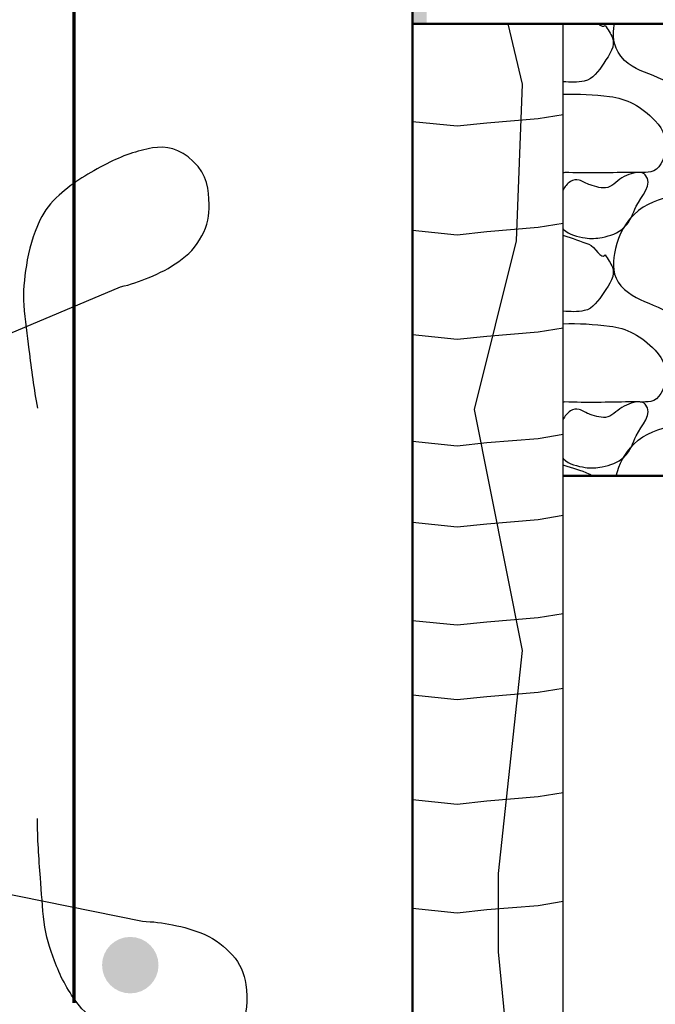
# Model space of a CAD drawing. Extents: x -217 to 423, y -193 to 255.
# Tile 4 of 39: x -146 to -138, y 35 to 48. Entities that reach past the tile are written whole.
import ezdxf

# ---------------------------------------------------------------- set-up
doc = ezdxf.new("R2010")
doc.units = 0
doc.header["$MEASUREMENT"] = 0
for name, color, linetype, lineweight in [('Level 1', 253, 'Continuous', 18), ('Level 15', 253, 'Continuous', 18), ('S-Anno-Text', 53, 'Continuous', 25), ('S-Fndn-Comp', 13, 'Continuous', 25), ('S-Fndn-Insl', 12, 'Continuous', 25), ('S-Sect-Conc', 6, 'Continuous', 50), ('S-Sect-Fngr', 2, 'Continuous', 50), ('S-Sect-Rbar', 7, 'Continuous', 70), ('S-Slab-Capl', 12, 'Continuous', 25)]:
    doc.layers.add(name, color=color, linetype=linetype, lineweight=lineweight)

msp = doc.modelspace()

# ---------------------------------------------------------------- hatches: boundary and pattern name
at = {"layer": 'S-Sect-Rbar'}
msp.add_hatch(color=256, dxfattribs=at).paths.add_polyline_path([(-144.683, 35.039, 1), (-144.683, 35.789, 1)], flags=16)

# ---------------------------------------------------------------- linework, layer by layer
at = {"layer": 'Level 1', "color": 214, "linetype": 'Continuous', "lineweight": 25}
msp.add_3dface([(-216.672, -192.74), (423.328, -192.74), (423.328, 255.26), (-216.672, 255.26)], dxfattribs=at)
msp.add_3dface([(-216.672, -192.74), (423.328, -192.74), (423.328, 255.26), (-216.672, 255.26)], dxfattribs=at)
msp.add_3dface([(-216.672, -192.74), (423.328, -192.74), (423.328, 255.26), (-216.672, 255.26)], dxfattribs=at)
msp.add_3dface([(-216.672, -192.74), (423.328, -192.74), (423.328, 255.26), (-216.672, 255.26)], dxfattribs=at)
msp.add_3dface([(-216.672, -192.74), (423.328, -192.74), (423.328, 255.26), (-216.672, 255.26)], dxfattribs=at)
at = {"layer": 'Level 15', "color": 253, "linetype": 'Continuous', "lineweight": 25}
msp.add_line((-140.933, 31.914), (-140.933, 45.914), dxfattribs=at)
at = {"layer": 'S-Anno-Text', "lineweight": 25, "flags": 128}
for points in [[(-157.211, 41.175), (-152.527, 41.175), (-144.815, 44.422)], [(-156.86, 37.666), (-152.764, 37.666), (-144.521, 35.996)]]:
    msp.add_lwpolyline(points, dxfattribs=at)
at = {"layer": 'S-Anno-Text', "lineweight": 25}
for points, knots in [([(-144.815, 44.422), (-144.682, 44.451), (-144.558, 44.496), (-144.432, 44.547), (-144.292, 44.604), (-144.165, 44.671), (-144.039, 44.758), (-143.908, 44.847), (-143.815, 44.953), (-143.731, 45.098), (-143.652, 45.234), (-143.633, 45.378), (-143.635, 45.516), (-143.639, 45.712), (-143.654, 45.905), (-143.846, 46.089), (-144.026, 46.261), (-144.208, 46.297), (-144.388, 46.267), (-144.59, 46.233), (-144.792, 46.161), (-144.994, 46.057), (-145.233, 45.934), (-145.433, 45.815), (-145.63, 45.64), (-145.738, 45.543), (-145.821, 45.438), (-145.883, 45.307), (-145.976, 45.111), (-146.034, 44.913), (-146.064, 44.704), (-146.09, 44.528), (-146.115, 44.352), (-146.099, 44.177), (-146.081, 43.98), (-146.055, 43.784), (-146.03, 43.587), (-145.998, 43.327), (-145.967, 43.067), (-145.914, 42.81)], [0, 0, 0, 0, 0.055448, 0.055448, 0.055448, 0.11676, 0.11676, 0.11676, 0.179844, 0.179844, 0.179844, 0.238743, 0.238743, 0.238743, 0.322673, 0.322673, 0.322673, 0.400995, 0.400995, 0.400995, 0.48915, 0.48915, 0.48915, 0.593709, 0.593709, 0.593709, 0.6511, 0.6511, 0.6511, 0.737787, 0.737787, 0.737787, 0.810326, 0.810326, 0.810326, 0.89193, 0.89193, 0.89193, 1, 1, 1, 1]), ([(-144.521, 35.996), (-144.384, 35.994), (-144.255, 35.975), (-144.121, 35.949), (-143.972, 35.921), (-143.836, 35.881), (-143.694, 35.82), (-143.547, 35.757), (-143.431, 35.66), (-143.325, 35.547), (-143.225, 35.442), (-143.169, 35.298), (-143.149, 35.156), (-143.119, 34.955), (-143.126, 34.76), (-143.242, 34.553), (-143.351, 34.36), (-143.554, 34.272), (-143.738, 34.272), (-143.945, 34.271), (-144.159, 34.296), (-144.374, 34.358), (-144.629, 34.431), (-144.851, 34.508), (-145.079, 34.641), (-145.205, 34.715), (-145.307, 34.802), (-145.393, 34.917), (-145.522, 35.091), (-145.62, 35.276), (-145.69, 35.473), (-145.749, 35.638), (-145.808, 35.804), (-145.828, 35.983), (-145.851, 36.185), (-145.862, 36.377), (-145.877, 36.575), (-145.897, 36.836), (-145.918, 37.096), (-145.916, 37.36)], [0, 0, 0, 0, 0.05545, 0.05545, 0.05545, 0.116744, 0.116744, 0.116744, 0.179842, 0.179842, 0.179842, 0.238739, 0.238739, 0.238739, 0.322677, 0.322677, 0.322677, 0.400996, 0.400996, 0.400996, 0.489165, 0.489165, 0.489165, 0.593712, 0.593712, 0.593712, 0.651097, 0.651097, 0.651097, 0.737796, 0.737796, 0.737796, 0.810333, 0.810333, 0.810333, 0.891928, 0.891928, 0.891928, 1, 1, 1, 1])]:
    msp.add_open_spline(points, degree=3, knots=knots, dxfattribs=at)
at = {"layer": 'S-Fndn-Comp'}
msp.add_solid([(-140.745, 47.914), (-140.933, 47.914), (-140.745, 59.914), (-140.933, 59.914)], dxfattribs=at)
at = {"layer": 'S-Fndn-Insl'}
msp.add_line((-138.933, 31.914), (-138.933, 47.914), dxfattribs=at)
at = {"layer": 'S-Fndn-Insl', "flags": 128}
for points in [[(-139.665, 47.914), (-139.475, 47.114), (-139.555, 45.034), (-140.113, 42.793), (-139.475, 39.593), (-139.794, 36.633), (-139.794, 35.593), (-139.463, 32.187), (-139.493, 31.914)], [(-140.933, 46.62), (-140.34, 46.559), (-139.944, 46.601), (-139.265, 46.658), (-138.933, 46.712)], [(-140.933, 45.176), (-140.34, 45.115), (-139.944, 45.157), (-139.265, 45.214), (-138.933, 45.267)], [(-140.933, 43.788), (-140.34, 43.727), (-139.944, 43.769), (-139.265, 43.826), (-138.933, 43.88)], [(-140.933, 42.372), (-140.34, 42.311), (-139.944, 42.353), (-139.265, 42.41), (-138.933, 42.464)], [(-140.933, 41.296), (-140.34, 41.235), (-139.944, 41.277), (-139.265, 41.334), (-138.933, 41.388)], [(-140.933, 39.993), (-140.34, 39.932), (-139.944, 39.974), (-139.265, 40.031), (-138.933, 40.085)], [(-140.933, 39.002), (-140.34, 38.941), (-139.944, 38.983), (-139.265, 39.04), (-138.933, 39.094)], [(-140.933, 37.614), (-140.34, 37.553), (-139.944, 37.596), (-139.265, 37.652), (-138.933, 37.706)], [(-140.933, 36.17), (-140.34, 36.109), (-139.944, 36.151), (-139.265, 36.208), (-138.933, 36.262)]]:
    msp.add_lwpolyline(points, dxfattribs=at)
at = {"layer": 'S-Sect-Conc'}
for p, q in [((-140.933, 31.914), (-140.933, 65.914)), ((-140.933, 47.914), (-112.345, 47.914))]:
    msp.add_line(p, q, dxfattribs=at)
at = {"layer": 'S-Sect-Fngr'}
msp.add_line((-138.933, 41.914), (-125.668, 41.914), dxfattribs=at)
at = {"layer": 'S-Sect-Rbar'}
msp.add_line((-145.433, 64.414), (-145.433, 34.914), dxfattribs=at)
at = {"layer": 'S-Slab-Capl'}
for points, knots in [([(-138.372, 47.895), (-138.336, 47.841), (-138.3, 47.786), (-138.276, 47.73), (-138.232, 47.627), (-138.316, 47.503), (-138.39, 47.395), (-138.465, 47.287), (-138.532, 47.179), (-138.65, 47.154), (-138.744, 47.134), (-138.839, 47.14), (-138.933, 47.147)], [0, 0, 0, 0, 0.161488, 0.161488, 0.161488, 0.460441, 0.460441, 0.460441, 0.760321, 0.760321, 0.760321, 1, 1, 1, 1]), ([(-137.219, 47.056), (-137.392, 47.079), (-137.563, 47.151), (-137.735, 47.227), (-137.893, 47.298), (-138.041, 47.323), (-138.164, 47.485), (-138.271, 47.627), (-138.277, 47.771), (-138.249, 47.914)], [0, 0, 0, 0, 0.367035, 0.367035, 0.367035, 0.705041, 0.705041, 0.705041, 1, 1, 1, 1]), ([(-138.933, 46.98), (-138.727, 46.988), (-138.521, 46.974), (-138.315, 46.95), (-138.086, 46.923), (-137.895, 46.819), (-137.708, 46.629), (-137.59, 46.51), (-137.543, 46.35), (-137.571, 46.221), (-137.593, 46.121), (-137.654, 45.967), (-137.765, 45.949), (-137.86, 45.935), (-137.956, 45.943), (-138.051, 45.942), (-138.337, 45.938), (-138.622, 45.929), (-138.908, 45.942)], [0, 0, 0, 0, 0.192535, 0.192535, 0.192535, 0.406429, 0.406429, 0.406429, 0.540361, 0.540361, 0.540361, 0.644149, 0.644149, 0.644149, 0.733368, 0.733368, 0.733368, 1, 1, 1, 1]), ([(-138.933, 45.194), (-138.931, 45.191), (-138.928, 45.189), (-138.926, 45.186), (-138.851, 45.11), (-138.739, 45.089), (-138.638, 45.072), (-138.564, 45.06), (-138.488, 45.064), (-138.414, 45.079), (-138.307, 45.102), (-138.204, 45.129), (-138.119, 45.213), (-138.034, 45.296), (-138.007, 45.395), (-137.96, 45.492), (-137.896, 45.623), (-137.73, 45.79), (-137.84, 45.91), (-137.879, 45.954), (-137.945, 45.946), (-137.994, 45.933), (-138.037, 45.922), (-138.08, 45.906), (-138.122, 45.886), (-138.201, 45.849), (-138.259, 45.764), (-138.339, 45.742), (-138.412, 45.723), (-138.499, 45.753), (-138.573, 45.775), (-138.623, 45.791), (-138.67, 45.829), (-138.72, 45.841), (-138.755, 45.85), (-138.798, 45.846), (-138.833, 45.822), (-138.879, 45.79), (-138.911, 45.753), (-138.933, 45.708)], [0, 0, 0, 0, 0.003865, 0.003865, 0.003865, 0.112875, 0.112875, 0.112875, 0.191577, 0.191577, 0.191577, 0.305695, 0.305695, 0.305695, 0.418711, 0.418711, 0.418711, 0.571932, 0.571932, 0.571932, 0.62688, 0.62688, 0.62688, 0.674643, 0.674643, 0.674643, 0.766445, 0.766445, 0.766445, 0.849613, 0.849613, 0.849613, 0.906323, 0.906323, 0.906323, 0.946507, 0.946507, 0.946507, 1, 1, 1, 1]), ([(-137.219, 44.008), (-137.392, 44.031), (-137.563, 44.103), (-137.735, 44.179), (-137.893, 44.25), (-138.035, 44.297), (-138.164, 44.437), (-138.277, 44.56), (-138.276, 44.73), (-138.249, 44.866), (-138.214, 45.046), (-138.153, 45.222), (-137.993, 45.379), (-137.828, 45.541), (-137.648, 45.581), (-137.463, 45.636), (-137.254, 45.698), (-136.993, 45.792), (-136.799, 45.622), (-136.611, 45.458), (-136.591, 45.245), (-136.535, 45.037), (-136.479, 44.83), (-136.344, 44.545), (-136.514, 44.394), (-136.625, 44.295), (-136.752, 44.243), (-136.878, 44.179), (-136.992, 44.122), (-137.105, 44.065), (-137.219, 44.008)], [0, 0, 0, 0, 0.100707, 0.100707, 0.100707, 0.19345, 0.19345, 0.19345, 0.27449, 0.27449, 0.27449, 0.380746, 0.380746, 0.380746, 0.489746, 0.489746, 0.489746, 0.612877, 0.612877, 0.612877, 0.731779, 0.731779, 0.731779, 0.851058, 0.851058, 0.851058, 0.929411, 0.929411, 0.929411, 1, 1, 1, 1]), ([(-138.933, 45.105), (-138.929, 45.104), (-138.926, 45.103), (-138.923, 45.102), (-138.809, 45.07), (-138.699, 45.027), (-138.588, 44.988), (-138.507, 44.96), (-138.428, 44.771), (-138.372, 44.847)], [0, 0, 0, 0, 0.017115, 0.017115, 0.017115, 0.585284, 0.585284, 0.585284, 1, 1, 1, 1]), ([(-138.372, 44.847), (-138.336, 44.793), (-138.3, 44.738), (-138.276, 44.682), (-138.232, 44.579), (-138.316, 44.455), (-138.39, 44.347), (-138.465, 44.239), (-138.532, 44.131), (-138.65, 44.106), (-138.744, 44.086), (-138.839, 44.092), (-138.933, 44.099)], [0, 0, 0, 0, 0.161488, 0.161488, 0.161488, 0.460441, 0.460441, 0.460441, 0.760321, 0.760321, 0.760321, 1, 1, 1, 1]), ([(-138.933, 43.932), (-138.727, 43.94), (-138.521, 43.926), (-138.315, 43.902), (-138.086, 43.875), (-137.895, 43.771), (-137.708, 43.581), (-137.59, 43.462), (-137.543, 43.302), (-137.571, 43.173), (-137.593, 43.073), (-137.654, 42.919), (-137.765, 42.901), (-137.86, 42.887), (-137.956, 42.895), (-138.051, 42.894), (-138.337, 42.89), (-138.622, 42.881), (-138.908, 42.894)], [0, 0, 0, 0, 0.192535, 0.192535, 0.192535, 0.406429, 0.406429, 0.406429, 0.540361, 0.540361, 0.540361, 0.644149, 0.644149, 0.644149, 0.733368, 0.733368, 0.733368, 1, 1, 1, 1]), ([(-138.933, 42.146), (-138.931, 42.143), (-138.928, 42.141), (-138.926, 42.138), (-138.851, 42.062), (-138.739, 42.041), (-138.638, 42.024), (-138.564, 42.012), (-138.488, 42.016), (-138.414, 42.031), (-138.307, 42.054), (-138.204, 42.081), (-138.119, 42.165), (-138.034, 42.248), (-138.007, 42.347), (-137.96, 42.444), (-137.896, 42.575), (-137.73, 42.742), (-137.84, 42.862), (-137.879, 42.906), (-137.945, 42.898), (-137.994, 42.885), (-138.037, 42.874), (-138.08, 42.858), (-138.122, 42.838), (-138.201, 42.801), (-138.259, 42.716), (-138.339, 42.694), (-138.412, 42.675), (-138.499, 42.705), (-138.573, 42.727), (-138.623, 42.743), (-138.67, 42.781), (-138.72, 42.793), (-138.755, 42.802), (-138.798, 42.798), (-138.833, 42.774), (-138.879, 42.742), (-138.911, 42.705), (-138.933, 42.66)], [0, 0, 0, 0, 0.003865, 0.003865, 0.003865, 0.112875, 0.112875, 0.112875, 0.191577, 0.191577, 0.191577, 0.305695, 0.305695, 0.305695, 0.418711, 0.418711, 0.418711, 0.571932, 0.571932, 0.571932, 0.62688, 0.62688, 0.62688, 0.674643, 0.674643, 0.674643, 0.766445, 0.766445, 0.766445, 0.849613, 0.849613, 0.849613, 0.906323, 0.906323, 0.906323, 0.946507, 0.946507, 0.946507, 1, 1, 1, 1]), ([(-138.227, 41.914), (-138.186, 42.068), (-138.118, 42.205), (-137.993, 42.331), (-137.839, 42.487), (-137.648, 42.532), (-137.463, 42.588), (-137.255, 42.651), (-136.963, 42.758), (-136.799, 42.574), (-136.64, 42.398), (-136.596, 42.195), (-136.535, 41.989), (-136.527, 41.964), (-136.52, 41.939), (-136.512, 41.914)], [0, 0, 0, 0, 0.195327, 0.195327, 0.195327, 0.435206, 0.435206, 0.435206, 0.706186, 0.706186, 0.706186, 0.96786, 0.96786, 0.96786, 1, 1, 1, 1]), ([(-138.933, 42.057), (-138.929, 42.056), (-138.926, 42.055), (-138.923, 42.054), (-138.809, 42.022), (-138.698, 41.986), (-138.588, 41.94), (-138.573, 41.934), (-138.56, 41.924), (-138.548, 41.914)], [0, 0, 0, 0, 0.025824, 0.025824, 0.025824, 0.883088, 0.883088, 0.883088, 1, 1, 1, 1])]:
    msp.add_open_spline(points, degree=3, knots=knots, dxfattribs=at)
for points in [[(-138.46, 47.914), (-138.439, 47.892), (-138.389, 47.866), (-138.372, 47.895)], [(-138.908, 45.942), (-138.916, 45.939), (-138.924, 45.936), (-138.933, 45.933)], [(-138.908, 42.894), (-138.916, 42.891), (-138.924, 42.888), (-138.933, 42.885)]]:
    msp.add_open_spline(points, degree=3, dxfattribs=at)

doc.saveas('drawing.dxf')
